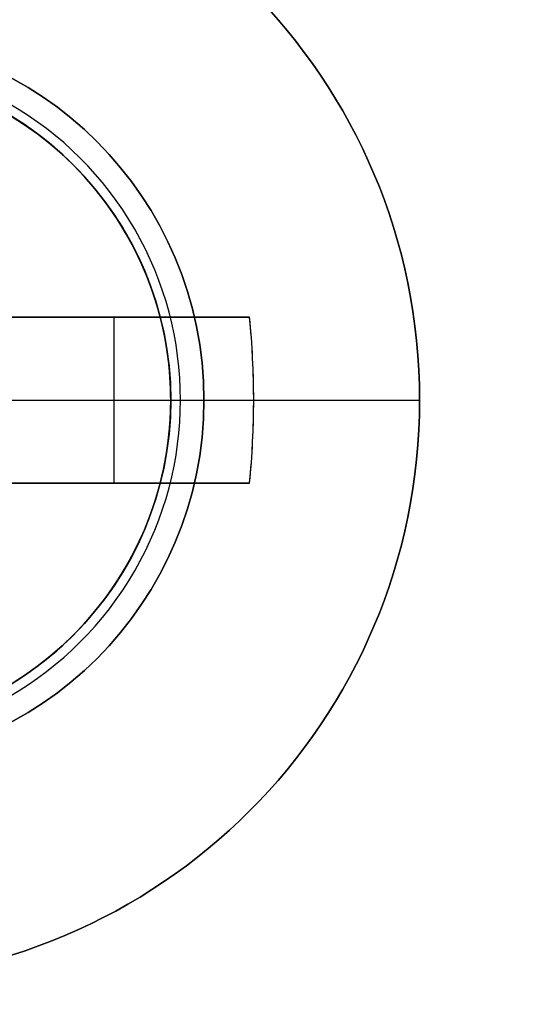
# Model space of a CAD drawing. Header units: millimetres. Extents: x -83 to 676, y -83 to 676.
# Tile 171 of 256: x 507.25 to 510.37, y 97.35 to 103.28. Entities that reach past the tile are written whole.
import ezdxf

# ---------------------------------------------------------------- set-up
doc = ezdxf.new("R2010")
doc.units = ezdxf.units.MM
doc.header["$MEASUREMENT"] = 0
doc.layers.add('IGES level 0', color=7, linetype='Continuous', true_color=0xff7878)

msp = doc.modelspace()

# ---------------------------------------------------------------- linework, layer by layer
at = {"layer": 'IGES level 0', "color": 254, "true_color": 0xcad1ee}
for p, q in [((507.834507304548, 102.0742586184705, 48.0000000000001), (507.834507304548, 102.0742586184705, 47.0000000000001)), ((508.0890122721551, 100.4673369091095, 47.0000000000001), (508.0890122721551, 100.4673369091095, 45.8000000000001)), ((508.0890122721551, 100.4673369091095, 45.8000000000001), (508.0890122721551, 100.4673369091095, 47.0000000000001)), ((507.2464442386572, 99.30763941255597, 47.0000000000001), (507.2464442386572, 99.30763941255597, 48.0000000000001)), ((507.2464442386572, 99.30763941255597, 48.0000000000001), (507.2464442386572, 99.30763941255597, 47.0000000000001))]:
    msp.add_line(p, q, dxfattribs=at)
at = {"layer": 'IGES level 0', "color": 1, "true_color": 0xff0808}
for p, q in [((506.6571606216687, 101.484974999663, 49.69917704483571), (508.1952307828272, 101.484974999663, 49.69917704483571)), ((506.943449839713, 101.484974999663, 48.4626470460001), (508.631724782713, 101.484974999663, 50.1303530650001)), ((508.6317247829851, 101.484974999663, 50.1303530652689), (506.943449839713, 101.484974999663, 48.4626470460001)), ((507.6444427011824, 101.484974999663, 49.15509943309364), (507.6444427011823, 101.484974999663, 50.83023825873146)), ((507.8131538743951, 101.4849749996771, 49.32175513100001), (507.8131538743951, 100.484974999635, 49.32175513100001)), ((504.157160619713, 100.984974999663, 40.0000000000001), (508.157160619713, 100.984974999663, 40.0000000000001)), ((506.943449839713, 100.9849749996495, 48.4626470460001), (508.6571606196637, 100.9849749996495, 50.15547900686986)), ((508.157160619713, 100.984974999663, 47.80000000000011), (508.157160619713, 100.984974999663, 40.0000000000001)), ((508.3571606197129, 100.984974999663, 48.0000000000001), (509.657160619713, 100.984974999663, 48.0000000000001)), ((508.195230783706, 100.484974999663, 49.69917704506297), (506.6571606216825, 100.484974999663, 49.69917704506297)), ((508.6317247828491, 100.484974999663, 50.1303530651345), (506.943449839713, 100.484974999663, 48.4626470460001)), ((506.943449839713, 100.484974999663, 48.4626470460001), (508.631724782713, 100.484974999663, 50.1303530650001)), ((507.6444427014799, 100.484974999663, 49.15509943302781), (507.6444427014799, 100.484974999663, 50.83023825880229))]:
    msp.add_line(p, q, dxfattribs=at)
at = {"layer": 'IGES level 0', "color": 153, "true_color": 0x5393cf}
for centre, radius in [((296.5, 296.5), 296.5), ((296.5, 296.5, -1.19999999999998), 296.5000000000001), ((296.4999999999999, 296.4999999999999), 241), ((296.5, 296.4999999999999, -1.19999999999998), 241.0000000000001)]:
    msp.add_circle(centre, radius, dxfattribs=at)
at = {"layer": 'IGES level 0'}
for centre, radius in [((296.5, 296.5, 47), 296.5000000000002), ((296.5, 296.5), 296.5000000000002), ((296.5, 296.5, 47), 295.3000000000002), ((296.5, 296.5000000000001), 295.3000000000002)]:
    msp.add_circle(centre, radius, dxfattribs=at)
at = {"layer": 'IGES level 0', "color": 124, "true_color": 0x1aa180}
for centre, radius in [((296.5, 296.5, 47.0000000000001), 294.9999999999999), ((296.5, 296.5000000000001, 45.8000000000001), 294.9999999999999), ((296.5, 296.5, 47.0000000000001), 242.4999999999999), ((296.5, 296.5, 45.8000000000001), 242.4999999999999), ((506.1571606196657, 100.9849749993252, 47.0000000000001), 2.00000000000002), ((506.1571606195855, 100.9849749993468, 45.8000000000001), 2.000000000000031)]:
    msp.add_circle(centre, radius, dxfattribs=at)
at = {"layer": 'IGES level 0', "color": 31, "true_color": 0xffba87}
for centre, radius in [((296.5, 296.5000000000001), 242.2000000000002), ((296.5, 296.5000000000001, 47), 242.2000000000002), ((296.5, 296.5), 241.0000000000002), ((296.4999999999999, 296.4999999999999, 47), 241.0000000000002)]:
    msp.add_circle(centre, radius, dxfattribs=at)
at = {"layer": 'IGES level 0', "color": 1, "true_color": 0xff0808}
for centre, radius in [((506.157160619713, 100.984974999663, 48.0000000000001), 3.5), ((506.157160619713, 100.9849749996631, 48.00000000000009), 2.20000000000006), ((506.1571606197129, 100.984974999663, 40.0000000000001), 2)]:
    msp.add_circle(centre, radius, dxfattribs=at)
at = {"layer": 'IGES level 0', "color": 140, "true_color": 0x00ccff}
for centre, radius in [((506.1571661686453, 100.9849805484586, 48.0000000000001), 2.000000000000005), ((506.1571661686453, 100.9849805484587, 47.0000000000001), 2.000000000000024)]:
    msp.add_circle(centre, radius, dxfattribs=at)
at = {"layer": 'IGES level 0'}
for centre, radius, start, end in [((296.5, 296.5), 296.5000000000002, 225, 45), ((296.5, 296.5, 47), 296.5000000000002, 224.9999999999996, 45), ((296.5, 296.5, 23.5), 296.5000000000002, 225, 45), ((296.5, 296.5000000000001, 47), 295.3000000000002, 224.9999999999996, 44.99999999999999), ((296.5, 296.5000000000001), 295.3000000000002, 225, 44.99999999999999), ((296.5, 296.5, 23.5), 295.3000000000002, 225, 45.00000000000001)]:
    msp.add_arc(centre, radius, start, end, dxfattribs=at)
at = {"layer": 'IGES level 0', "color": 153, "true_color": 0x5393cf}
for centre, radius, start in [((296.5, 296.5, -1.19999999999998), 296.5, 164.9999999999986), ((296.5000000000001, 296.5000000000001), 296.5000000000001, 164.9999999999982), ((296.5000000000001, 296.5, -0.59999999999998), 296.5000000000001, 164.9999999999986), ((296.5, 296.4999999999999, -1.19999999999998), 241.0000000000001, 164.9999999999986), ((296.4999999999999, 296.5), 241.0000000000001, 164.9999999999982), ((296.5, 296.5, -0.59999999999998), 241, 164.9999999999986)]:
    msp.add_arc(centre, radius, start, 344.9999999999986, dxfattribs=at)
at = {"layer": 'IGES level 0', "color": 124, "true_color": 0x1aa180}
for centre, radius, start in [((296.5, 296.5, 45.8000000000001), 294.9999999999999, 164.9999999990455), ((296.4999999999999, 296.5, 47.0000000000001), 294.9999999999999, 164.9999999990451), ((296.5000000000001, 296.5, 46.4000000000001), 294.9999999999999, 164.9999999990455), ((296.5, 296.5, 45.8000000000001), 242.4999999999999, 164.9999999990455), ((296.5, 296.5000000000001, 47.00000000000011), 242.4999999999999, 164.9999999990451), ((296.4999999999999, 296.5, 46.4000000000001), 242.5, 164.9999999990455)]:
    msp.add_arc(centre, radius, start, 344.9999999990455, dxfattribs=at)
at = {"layer": 'IGES level 0', "color": 1, "true_color": 0xff0808}
for centre, radius, start, end in [((506.157160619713, 100.984974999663, 48.0000000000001), 3.5, 0, 180), ((506.157160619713, 100.984974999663, 48.00000000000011), 2.200000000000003, 270.0000000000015, 90), ((506.1571606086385, 100.9849749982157, 47.9414214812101), 2.058578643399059, 269.9999999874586, 89.99999998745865), ((506.157160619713, 100.984974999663, 47.80000000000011), 2.000000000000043, 270, 90), ((506.157160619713, 100.9849749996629, 40.0000000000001), 1.999999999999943, 270.0000000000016, 89.99999999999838), ((506.157160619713, 100.984974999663, 47.80000000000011), 2.000000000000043, 270, 90), ((506.157160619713, 100.984974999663, 43.90000000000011), 2, 270, 90), ((506.1571606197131, 100.984974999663, 48.0000000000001), 3.500000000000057, 180.0000000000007, 359.9999999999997)]:
    msp.add_arc(centre, radius, start, end, dxfattribs=at)
at = {"layer": 'IGES level 0', "color": 254, "true_color": 0xcad1ee}
for centre, radius, start, end in [((506.1571606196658, 100.9849749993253, 47.00000000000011), 2.000000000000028, 344.9999999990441, 164.9999999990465), ((506.1571606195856, 100.9849749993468, 45.80000000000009), 1.999999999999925, 344.9999999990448, 164.9999999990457), ((506.1571606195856, 100.9849749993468, 46.4000000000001), 1.99999999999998, 344.9999999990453, 164.9999999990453), ((506.1571661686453, 100.9849805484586, 48.0000000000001), 2.000000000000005, 302.9999999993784, 122.9999999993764), ((506.1571661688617, 100.9849805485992, 47.0000000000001), 2.000000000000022, 302.999999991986, 122.9999999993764), ((506.1571661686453, 100.9849805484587, 47.5000000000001), 2.000000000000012, 302.9999999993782, 122.9999999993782), ((506.1571606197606, 100.9849749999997, 47.0000000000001), 1.999999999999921, 164.9999999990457, 344.999999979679), ((506.1571606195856, 100.9849749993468, 45.8000000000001), 2.000000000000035, 164.9999999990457, 344.9999999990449), ((506.1571606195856, 100.9849749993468, 46.4000000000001), 1.999999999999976, 164.9999999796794, 344.9999999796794)]:
    msp.add_arc(centre, radius, start, end, dxfattribs=at)
at = {"layer": 'IGES level 0', "color": 1, "true_color": 0xff0808, "extrusion": (3.549202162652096e-14, 1, 7.023796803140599e-14)}
msp.add_arc((-506.1571606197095, 47.68593749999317, 101.4849749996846), 3.478309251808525, 98.26478539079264, 135.3511634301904, dxfattribs=at)
at = {"layer": 'IGES level 0', "color": 1, "true_color": 0xff0808, "extrusion": (-1.201293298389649e-14, 1, -3.801597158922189e-14)}
msp.add_arc((-506.1571606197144, 47.68593750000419, 101.484974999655), 3.47830925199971, 98.26478539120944, 135.3511634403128, dxfattribs=at)
at = {"layer": 'IGES level 0', "color": 1, "true_color": 0xff0808, "extrusion": (-0.7027596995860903, -3.429432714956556e-15, 0.7114273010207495)}
msp.add_arc((-100.9849749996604, 393.6057777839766, -321.7817763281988), 3.514062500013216, 81.81988236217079, 98.18011763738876, dxfattribs=at)
at = {"layer": 'IGES level 0', "color": 1, "true_color": 0xff0808, "extrusion": (-0.7027596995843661, -1.925510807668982e-14, 0.7114273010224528)}
msp.add_arc((-100.9849749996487, 393.6057777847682, -321.781776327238), 3.514062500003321, 89.99999999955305, 98.18011763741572, dxfattribs=at)
at = {"layer": 'IGES level 0', "color": 1, "true_color": 0xff0808, "extrusion": (2.188327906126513e-10, 1, -2.875471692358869e-11)}
msp.add_arc((-508.357160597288, 47.80000000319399, 100.9849751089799), 0.199999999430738, 359.9999997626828, 90.00000024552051, dxfattribs=at)
at = {"layer": 'IGES level 0', "color": 1, "true_color": 0xff0808, "extrusion": (-0.7027596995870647, 2.904941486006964e-13, 0.711427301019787)}
msp.add_arc((-100.984974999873, 393.6057777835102, -321.7817763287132), 3.514062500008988, 81.81988236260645, 90.00000000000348, dxfattribs=at)
at = {"layer": 'IGES level 0', "color": 1, "true_color": 0xff0808, "extrusion": (0, 1, 0)}
for centre, radius, start, end in [((-506.1571606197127, 47.68593750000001, 100.984974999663), 3.514062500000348, 135.3511634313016, 174.872459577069), ((-506.1571606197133, 47.68593750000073, 100.484974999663), 3.478309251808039, 98.26478539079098, 135.3511634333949)]:
    msp.add_arc(centre, radius, start, end, dxfattribs=at)
at = {"layer": 'IGES level 0', "color": 1, "true_color": 0xff0808, "extrusion": (-2.863124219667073e-14, 1, -1.987590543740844e-14)}
msp.add_arc((-506.1571606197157, 47.68593750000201, 100.9849749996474), 3.514062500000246, 135.3511634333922, 174.8724595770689, dxfattribs=at)
at = {"layer": 'IGES level 0', "color": 1, "true_color": 0xff0808, "extrusion": (2.347908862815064e-14, 1, 3.222199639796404e-14)}
msp.add_arc((-506.1571606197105, 47.68593749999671, 100.4849749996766), 3.478309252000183, 98.26478539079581, 135.3511634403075, dxfattribs=at)
at = {"layer": 'IGES level 0', "color": 6, "true_color": 0xff00ff, "extrusion": (-0.7071067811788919, 0.707106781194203, -7.214201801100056e-15)}
msp.add_arc((-419.3143212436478, -43.50000000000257, -368.4999999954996), 89.99999999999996, 179.9999999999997, 0, dxfattribs=at)
at = {"layer": 'IGES level 0', "color": 6, "true_color": 0xff00ff, "extrusion": (-0.707106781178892, 0.707106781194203, 7.298414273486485e-15)}
msp.add_arc((-419.314321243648, 31.50000000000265, -368.4999999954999), 89.99999999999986, 4.365134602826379e-13, 179.9999999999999, dxfattribs=at)
at = {"layer": 'IGES level 0', "color": 6, "true_color": 0xff00ff, "extrusion": (-0.7071067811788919, 0.707106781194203, -3.368498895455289e-16)}
for centre, radius, start in [((-419.3143212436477, 31.49999999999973, -368.4999999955), 89.99999999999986, 1.243950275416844e-13), ((-419.3143212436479, 31.49999999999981, -369.0999999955), 90.00000000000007, 7.237528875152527e-14), ((-419.3143212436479, 31.49999999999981, -369.0999999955), 90.00000000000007, 7.237528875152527e-14)]:
    msp.add_arc(centre, radius, start, 179.9999999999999, dxfattribs=at)
at = {"layer": 'IGES level 0', "color": 6, "true_color": 0xff00ff, "extrusion": (-0.7071067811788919, 0.707106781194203, 3.368498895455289e-16)}
for centre, radius, end in [((-419.3143212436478, -43.49999999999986, -368.4999999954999), 90.00000000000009, 0), ((-419.3143212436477, -43.49999999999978, -369.0999999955), 90.00000000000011, 359.9999999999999), ((-419.3143212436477, -43.49999999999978, -369.0999999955), 90.00000000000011, 359.9999999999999)]:
    msp.add_arc(centre, radius, 180, end, dxfattribs=at)
at = {"layer": 'IGES level 0', "color": 6, "true_color": 0xff00ff, "extrusion": (-0.7071067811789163, 0.7071067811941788, 0)}
for centre, start, end in [((-419.3143212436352, -43.49999999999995, -368.7999999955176), 180, 0), ((-419.3143212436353, 31.50000000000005, -368.7999999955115), 0, 180)]:
    msp.add_arc(centre, 90.00000000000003, start, end, dxfattribs=at)

doc.saveas('drawing.dxf')
